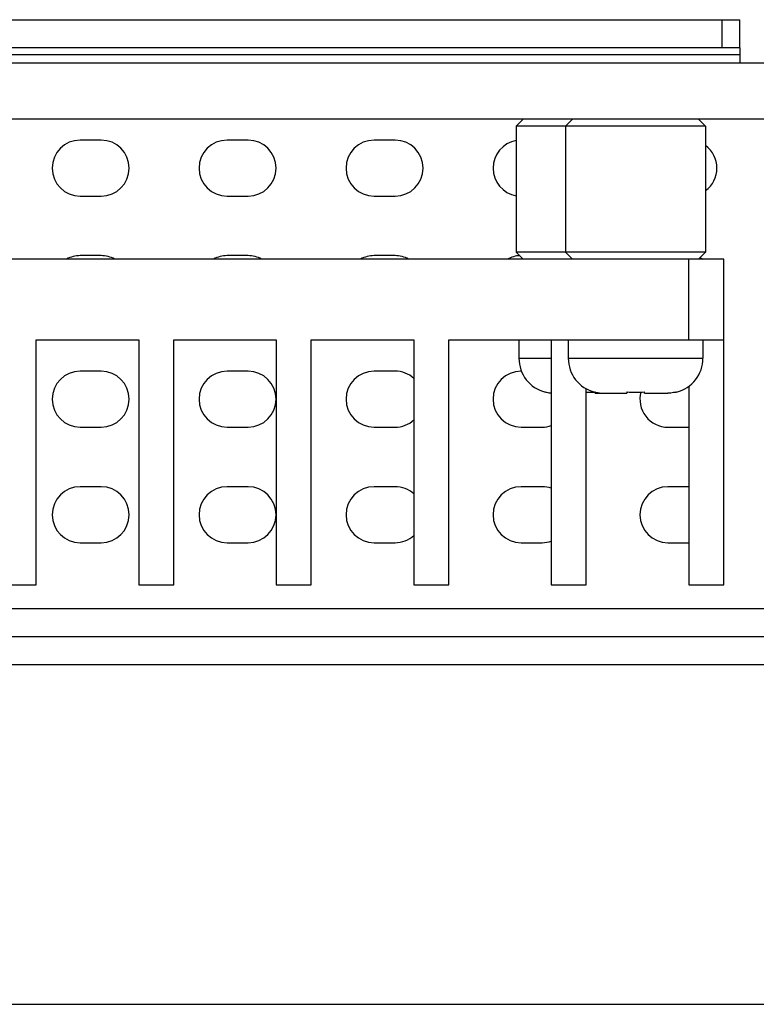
# Model space of a CAD drawing. Header units: millimetres. Extents: x -32 to 346, y 283 to 568.
# Tile 5 of 13: x 128 to 149, y 283 to 311. Entities that reach past the tile are written whole.
import ezdxf

# ---------------------------------------------------------------- set-up
doc = ezdxf.new("R2010")
doc.units = ezdxf.units.MM
doc.header["$LTSCALE"] = 16.335
doc.layers.get('0').update_dxf_attribs({"linetype": 'CONTINUOUS'})
doc.layers.add('00_COMPONENTS', color=7, linetype='CONTINUOUS')

msp = doc.modelspace()

# ---------------------------------------------------------------- linework, layer by layer
msp.add_line((-31.773, 282.941), (346.227, 282.941))
at = {"layer": '00_COMPONENTS', "color": 7}
for p, q in [((122.833, 311.066), (148.983, 311.066)), ((148.983, 310.266), (148.983, 311.066)), ((148.983, 310.266), (122.933, 310.266)), ((148.983, 310.266), (148.983, 309.826)), ((163.283, 309.826), (94.383, 309.826)), ((163.283, 308.226), (94.383, 308.226)), ((142.598, 308.026), (142.798, 308.226)), ((148.008, 308.026), (142.598, 308.026)), ((142.598, 308.026), (142.598, 304.426)), ((144.008, 308.026), (144.208, 308.226)), ((144.008, 308.026), (144.008, 304.426)), ((148.008, 308.026), (147.808, 308.226)), ((148.008, 308.026), (148.008, 304.426)), ((130.733, 307.626), (130.133, 307.626)), ((134.933, 307.626), (134.333, 307.626)), ((139.133, 307.626), (138.533, 307.626)), ((130.133, 306.026), (130.733, 306.026)), ((134.333, 306.026), (134.933, 306.026)), ((138.533, 306.026), (139.133, 306.026)), ((130.733, 304.326), (130.133, 304.326)), ((134.933, 304.326), (134.333, 304.326)), ((139.133, 304.326), (138.533, 304.326)), ((148.008, 304.426), (142.598, 304.426)), ((142.798, 304.226), (142.598, 304.426)), ((144.208, 304.226), (144.008, 304.426)), ((147.808, 304.226), (148.008, 304.426)), ((148.528, 304.226), (96.438, 304.226)), ((148.528, 294.926), (148.528, 304.226)), ((128.878, 301.926), (131.808, 301.926)), ((128.878, 294.926), (128.878, 301.926)), ((131.808, 301.926), (131.808, 294.926)), ((132.808, 301.926), (135.738, 301.926)), ((132.808, 294.926), (132.808, 301.926)), ((135.738, 301.926), (135.738, 294.926)), ((136.738, 301.926), (139.668, 301.926)), ((136.738, 294.926), (136.738, 301.926)), ((139.668, 301.926), (139.668, 294.926)), ((140.668, 301.926), (148.528, 301.926)), ((140.668, 294.926), (140.668, 301.926)), ((142.673, 301.926), (142.673, 301.396)), ((143.598, 301.926), (143.598, 294.926)), ((144.083, 301.926), (144.083, 301.396)), ((147.933, 301.926), (147.933, 301.396)), ((130.733, 301.026), (130.133, 301.026)), ((134.933, 301.026), (134.333, 301.026)), ((139.133, 301.026), (138.533, 301.026)), ((142.744, 301.026), (142.733, 301.026)), ((143.434, 300.432), (143.428, 300.426)), ((144.598, 294.926), (144.598, 300.521)), ((144.844, 300.432), (144.838, 300.426)), ((144.848, 300.396), (144.848, 300.431)), ((144.848, 300.396), (145.758, 300.396)), ((145.758, 300.432), (145.758, 300.396)), ((145.768, 300.426), (145.762, 300.431)), ((146.258, 300.396), (146.258, 300.432)), ((146.258, 300.396), (146.899, 300.396)), ((147.178, 300.426), (147.172, 300.432)), ((147.528, 300.592), (147.528, 294.926)), ((130.133, 299.426), (130.733, 299.426)), ((134.333, 299.426), (134.933, 299.426)), ((138.533, 299.426), (139.133, 299.426)), ((142.733, 299.426), (143.333, 299.426)), ((146.933, 299.426), (147.533, 299.426)), ((130.733, 297.726), (130.133, 297.726)), ((134.933, 297.726), (134.333, 297.726)), ((139.133, 297.726), (138.533, 297.726)), ((143.333, 297.726), (142.733, 297.726)), ((147.533, 297.726), (146.933, 297.726)), ((130.133, 296.126), (130.733, 296.126)), ((134.333, 296.126), (134.933, 296.126)), ((138.533, 296.126), (139.133, 296.126)), ((142.733, 296.126), (143.333, 296.126)), ((146.933, 296.126), (147.533, 296.126)), ((127.878, 294.926), (128.878, 294.926)), ((131.808, 294.926), (132.808, 294.926)), ((135.738, 294.926), (136.738, 294.926)), ((139.668, 294.926), (140.668, 294.926)), ((143.598, 294.926), (144.598, 294.926)), ((147.528, 294.926), (148.528, 294.926)), ((64.37, 293.446), (158.756, 293.446)), ((64.37, 292.646), (158.756, 292.646))]:
    msp.add_line(p, q, dxfattribs=at)
at = {"layer": '00_COMPONENTS', "color": 4}
for p, q in [((148.483, 310.266), (148.483, 311.066)), ((148.983, 310.066), (122.933, 310.066)), ((147.528, 301.926), (147.528, 304.226)), ((142.673, 301.396), (143.598, 301.396)), ((144.083, 301.396), (147.933, 301.396)), ((119.52, 294.246), (159.156, 294.246))]:
    msp.add_line(p, q, dxfattribs=at)
at = {"layer": '00_COMPONENTS', "color": 7}
for centre, radius, start, end in [((130.133, 306.826), 0.8, 90, 270), ((130.733, 306.826), 0.8, 270, 90), ((134.333, 306.826), 0.8, 90, 270), ((134.933, 306.826), 0.8, 270, 90), ((138.533, 306.826), 0.8, 90, 270), ((139.133, 306.826), 0.8, 270, 90), ((142.733, 306.826), 0.8, 99.7661, 260.2339), ((147.533, 306.826), 0.8, 306.4958, 53.5042), ((130.133, 303.526), 0.8, 90, 118.7852), ((130.733, 303.526), 0.8, 61.2148, 90), ((134.333, 303.526), 0.8, 90, 118.7852), ((134.933, 303.526), 0.8, 61.2148, 90), ((138.533, 303.526), 0.8, 90, 118.7852), ((139.133, 303.526), 0.8, 61.2148, 90), ((142.733, 303.526), 0.8, 92.3845, 118.7852), ((147.533, 303.526), 0.8, 60.0434, 67.0767), ((143.673, 301.396), 1, 180.0009, 255.8407), ((145.083, 301.396), 1, 180.0009, 255.8407), ((146.933, 301.396), 1, 284.1593, 359.9991), ((130.133, 300.226), 0.8, 90, 270), ((130.733, 300.226), 0.8, 270, 90), ((134.333, 300.226), 0.8, 90, 270), ((134.933, 300.226), 0.8, 270, 90), ((138.533, 300.226), 0.8, 90, 270), ((139.133, 300.226), 0.8, 47.8857, 90), ((142.733, 300.226), 0.8, 90, 270), ((143.702, 301.428), 1.032, 254.9242, 256.6066), ((143.705, 301.441), 1.045, 256.6212, 264.1153), ((144.6, 305.986), 5.56, 269.977, 272.2729), ((145.112, 301.428), 1.032, 254.9242, 256.6066), ((145.116, 301.449), 1.053, 256.6525, 268.3535), ((145.117, 301.47), 1.075, 268.334, 269.9998), ((146.005, 305.918), 5.492, 267.4256, 270.0347), ((145.523, 301.396), 1, 284.1593, 285.1518), ((146.011, 305.918), 5.492, 269.9653, 272.5744), ((146.933, 300.226), 0.8, 164.9566, 270), ((146.899, 301.47), 1.075, 270.0002, 271.666), ((146.904, 301.428), 1.032, 283.3934, 285.0758), ((139.133, 300.226), 0.8, 270, 312.1143), ((143.333, 300.226), 0.8, 270, 289.3945), ((130.133, 296.926), 0.8, 90, 270), ((130.733, 296.926), 0.8, 270, 90), ((134.333, 296.926), 0.8, 90, 270), ((134.933, 296.926), 0.8, 270, 90), ((138.533, 296.926), 0.8, 90, 270), ((139.133, 296.926), 0.8, 47.8857, 90), ((142.733, 296.926), 0.8, 90, 270), ((143.333, 296.926), 0.8, 70.6055, 90), ((146.933, 296.926), 0.8, 90, 270), ((139.133, 296.926), 0.8, 270, 312.1143), ((143.333, 296.926), 0.8, 270, 289.3945)]:
    msp.add_arc(centre, radius, start, end, dxfattribs=at)
msp.add_open_spline([(147.143, 300.424), (147.125, 300.42), (147.055, 300.405), (146.984, 300.398), (146.93, 300.396)], degree=3, knots=[0, 0, 0, 0, 0.250171, 1, 1, 1, 1], dxfattribs=at)

doc.saveas('drawing.dxf')
